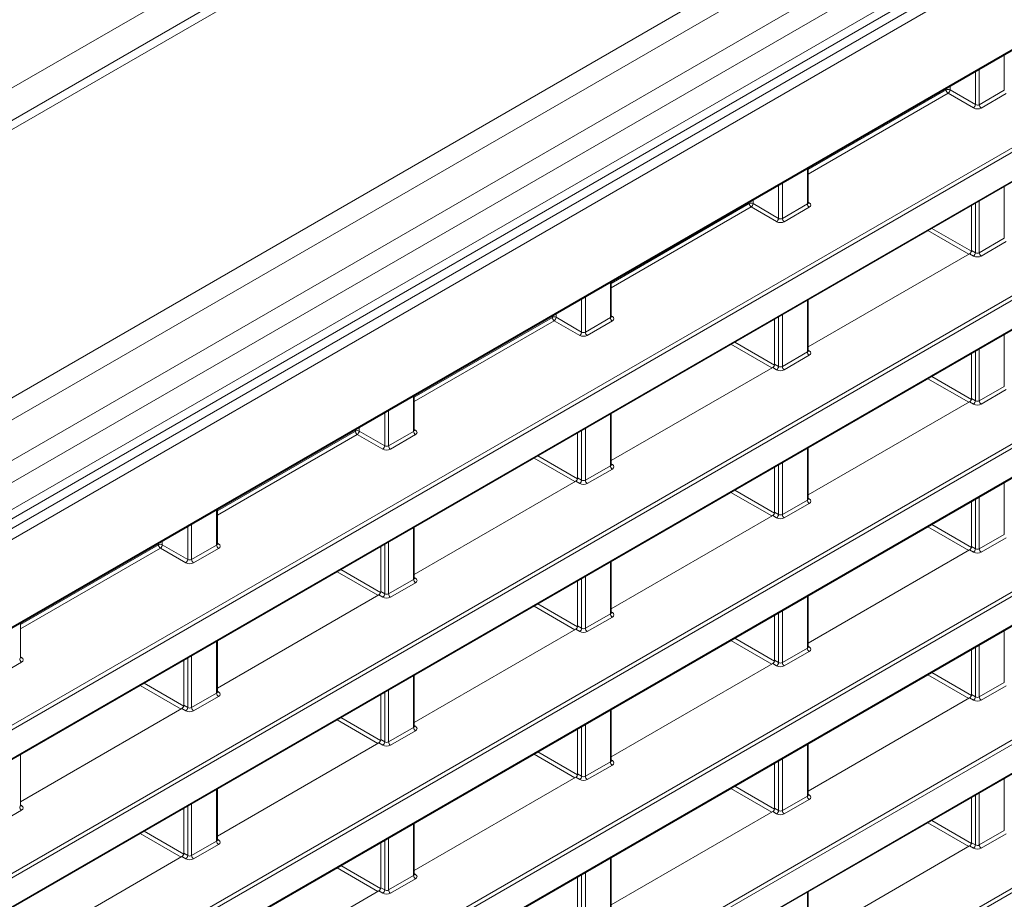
# Model space of a CAD drawing. Header units: millimetres. Extents: x 0 to 1118, y 0 to 864.
# Tile 144 of 235: x 878 to 896, y 333 to 349. Entities that reach past the tile are written whole.
import ezdxf

# ---------------------------------------------------------------- set-up
doc = ezdxf.new("R2010")
doc.units = ezdxf.units.MM

msp = doc.modelspace()

# ---------------------------------------------------------------- linework, layer by layer
at = {"color": 9, "linetype": 'Continuous', "lineweight": 0}
for p, q in [((864.331, 340.104), (1008.452, 423.304)), ((1009.489, 423.137), (865.115, 339.792)), ((1013.762, 420.67), (869.388, 337.325)), ((1014.012, 420.406), (869.638, 337.061)), ((1014.335, 419.846), (869.961, 336.501)), ((1014.438, 419.498), (870.065, 336.153)), ((1014.438, 419.003), (870.065, 335.658)), ((869.341, 334.893), (1014.811, 418.872)), ((1014.898, 418.719), (869.428, 334.741)), ((871.798, 334.494), (1012.529, 415.736)), ((873.193, 333.494), (951.155, 378.5)), ((951.261, 378.48), (873.228, 333.433)), ((873.438, 333.022), (950.81, 377.688)), ((868.097, 325.104), (957.939, 376.968)), ((957.974, 376.908), (868.132, 325.043)), ((868.132, 324.511), (958.409, 376.626)), ((868.097, 322.38), (960.629, 375.797)), ((960.664, 375.736), (868.132, 322.319)), ((873.379, 330.877), (950.67, 375.496)), ((950.81, 375.496), (873.413, 330.816)), ((868.132, 321.786), (960.664, 375.204)), ((873.413, 330.284), (951.261, 375.224)), ((868.097, 319.655), (960.629, 373.073)), ((960.664, 373.012), (868.132, 319.595)), ((868.132, 319.062), (960.664, 372.48)), ((868.097, 316.931), (960.629, 370.349)), ((960.664, 370.288), (868.132, 316.87)), ((896.122, 347.872), (896.122, 348.519)), ((895.591, 347.607), (895.591, 348.213)), ((895.662, 348.253), (895.662, 347.606)), ((895.052, 347.877), (895.052, 347.902)), ((895.123, 347.942), (895.123, 347.878)), ((892.513, 346.411), (895.052, 347.877)), ((895.087, 347.816), (892.513, 346.33)), ((895.556, 347.546), (895.087, 347.816)), ((895.123, 347.878), (895.591, 347.607)), ((895.662, 347.606), (896.122, 347.872)), ((896.157, 347.811), (895.696, 347.545)), ((892.498, 345.78), (892.498, 346.427)), ((891.968, 345.515), (891.968, 346.121)), ((892.038, 346.161), (892.038, 345.514)), ((896.122, 345.148), (896.122, 346.1)), ((888.889, 344.319), (891.429, 345.785)), ((891.463, 345.724), (888.889, 344.238)), ((891.429, 345.785), (891.429, 345.81)), ((891.932, 345.454), (891.463, 345.724)), ((891.499, 345.85), (891.499, 345.786)), ((891.499, 345.786), (891.968, 345.515)), ((892.038, 345.514), (892.498, 345.78)), ((892.513, 345.814), (892.534, 345.801)), ((895.591, 344.883), (895.591, 345.794)), ((895.662, 345.834), (895.662, 344.882)), ((892.533, 345.719), (892.072, 345.453)), ((895.468, 344.855), (894.716, 345.289)), ((894.787, 345.33), (895.516, 344.908)), ((895.662, 344.882), (896.122, 345.148)), ((896.157, 345.087), (895.696, 344.821)), ((895.556, 344.822), (895.484, 344.864)), ((895.519, 344.925), (895.591, 344.883)), ((888.875, 343.688), (888.875, 344.335)), ((888.344, 343.423), (888.344, 344.029)), ((888.414, 344.069), (888.414, 343.422)), ((892.498, 343.056), (892.498, 344.008)), ((887.875, 343.758), (887.875, 343.694)), ((892.038, 343.742), (892.038, 342.79)), ((885.265, 342.227), (887.805, 343.693)), ((887.839, 343.632), (885.265, 342.146)), ((887.805, 343.693), (887.805, 343.718)), ((888.308, 343.362), (887.839, 343.632)), ((887.875, 343.694), (888.344, 343.423)), ((888.414, 343.422), (888.875, 343.688)), ((888.909, 343.627), (888.448, 343.361)), ((888.889, 343.722), (888.91, 343.709)), ((891.968, 342.791), (891.968, 343.702)), ((896.122, 342.424), (896.122, 343.376)), ((891.844, 342.763), (891.092, 343.197)), ((891.163, 343.238), (891.893, 342.816)), ((892.038, 342.79), (892.498, 343.056)), ((892.513, 343.09), (892.534, 343.077)), ((895.591, 342.159), (895.591, 343.07)), ((895.662, 343.11), (895.662, 342.158)), ((891.895, 342.833), (891.968, 342.791)), ((892.533, 342.995), (892.072, 342.729)), ((891.932, 342.73), (891.86, 342.771)), ((895.468, 342.131), (894.716, 342.565)), ((894.787, 342.605), (895.516, 342.184)), ((895.662, 342.158), (896.122, 342.424)), ((896.157, 342.363), (895.696, 342.097)), ((885.251, 341.596), (885.251, 342.243)), ((895.556, 342.098), (895.484, 342.139)), ((895.519, 342.201), (895.591, 342.159)), ((884.72, 341.331), (884.72, 341.937)), ((884.79, 341.977), (884.79, 341.33)), ((888.875, 340.964), (888.875, 341.916)), ((881.641, 340.135), (884.181, 341.601)), ((884.181, 341.601), (884.181, 341.626)), ((884.251, 341.666), (884.251, 341.601)), ((884.251, 341.601), (884.72, 341.331)), ((884.79, 341.33), (885.251, 341.596)), ((885.265, 341.63), (885.287, 341.617)), ((888.344, 340.699), (888.344, 341.61)), ((888.414, 341.65), (888.414, 340.698)), ((884.215, 341.54), (881.641, 340.054)), ((884.684, 341.27), (884.215, 341.54)), ((885.285, 341.535), (884.825, 341.269)), ((892.498, 340.332), (892.498, 341.284)), ((888.22, 340.671), (887.468, 341.105)), ((887.539, 341.145), (888.269, 340.724)), ((892.038, 341.018), (892.038, 340.066)), ((888.414, 340.698), (888.875, 340.964)), ((888.909, 340.903), (888.448, 340.637)), ((888.889, 340.998), (888.91, 340.985)), ((891.968, 340.067), (891.968, 340.978)), ((888.308, 340.638), (888.236, 340.679)), ((888.271, 340.741), (888.344, 340.699)), ((896.122, 339.7), (896.122, 340.652)), ((891.844, 340.039), (891.092, 340.473)), ((891.163, 340.513), (891.892, 340.092)), ((892.038, 340.066), (892.498, 340.332)), ((892.513, 340.366), (892.534, 340.353)), ((895.591, 339.435), (895.591, 340.346)), ((895.662, 340.386), (895.662, 339.434)), ((881.627, 339.504), (881.627, 340.151)), ((891.895, 340.109), (891.968, 340.067)), ((892.533, 340.271), (892.072, 340.005)), ((891.932, 340.006), (891.86, 340.047)), ((881.096, 339.239), (881.096, 339.845)), ((881.166, 339.885), (881.166, 339.238)), ((885.251, 338.872), (885.251, 339.824)), ((895.468, 339.406), (894.716, 339.84)), ((894.787, 339.881), (895.516, 339.46)), ((880.627, 339.574), (880.627, 339.509)), ((895.662, 339.434), (896.122, 339.7)), ((896.157, 339.639), (895.696, 339.373)), ((878.017, 338.043), (880.557, 339.509)), ((880.592, 339.448), (878.017, 337.962)), ((880.557, 339.509), (880.557, 339.534)), ((881.06, 339.178), (880.592, 339.448)), ((880.627, 339.509), (881.096, 339.239)), ((881.166, 339.238), (881.627, 339.504)), ((881.661, 339.443), (881.201, 339.177)), ((881.641, 339.538), (881.663, 339.525)), ((884.72, 338.607), (884.72, 339.518)), ((884.79, 339.558), (884.79, 338.606)), ((895.556, 339.373), (895.484, 339.415)), ((895.519, 339.477), (895.591, 339.435)), ((883.915, 339.053), (884.645, 338.632)), ((888.875, 338.24), (888.875, 339.192)), ((884.596, 338.579), (883.845, 339.013)), ((884.79, 338.606), (885.251, 338.872)), ((885.265, 338.906), (885.287, 338.893)), ((888.344, 337.975), (888.344, 338.886)), ((888.414, 338.926), (888.414, 337.974)), ((885.285, 338.811), (884.825, 338.545)), ((884.684, 338.545), (884.612, 338.587)), ((884.647, 338.649), (884.72, 338.607)), ((892.498, 337.608), (892.498, 338.56)), ((888.22, 337.946), (887.468, 338.381)), ((887.539, 338.421), (888.269, 338)), ((892.038, 338.294), (892.038, 337.342)), ((888.414, 337.974), (888.875, 338.24)), ((888.909, 338.179), (888.448, 337.913)), ((888.889, 338.274), (888.91, 338.261)), ((891.968, 337.343), (891.968, 338.254)), ((888.308, 337.913), (888.236, 337.955)), ((888.271, 338.017), (888.344, 337.975)), ((891.163, 337.789), (891.892, 337.368)), ((896.122, 336.976), (896.122, 337.928)), ((881.627, 336.78), (881.627, 337.732)), ((891.844, 337.314), (891.092, 337.748)), ((892.038, 337.342), (892.498, 337.608)), ((892.513, 337.642), (892.534, 337.629)), ((895.591, 336.711), (895.591, 337.622)), ((895.662, 337.662), (895.662, 336.71)), ((878.017, 337.446), (878.039, 337.433)), ((881.096, 336.515), (881.096, 337.426)), ((881.166, 337.466), (881.166, 336.514)), ((892.533, 337.547), (892.072, 337.281)), ((878.038, 337.351), (877.577, 337.085)), ((891.932, 337.281), (891.86, 337.323)), ((891.895, 337.385), (891.968, 337.343)), ((885.251, 336.148), (885.251, 337.1)), ((895.468, 336.682), (894.716, 337.116)), ((894.787, 337.157), (895.516, 336.736)), ((880.973, 336.486), (880.221, 336.921)), ((880.291, 336.961), (881.021, 336.54)), ((895.662, 336.71), (896.122, 336.976)), ((896.157, 336.915), (895.696, 336.649)), ((881.166, 336.514), (881.627, 336.78)), ((881.661, 336.719), (881.201, 336.453)), ((881.641, 336.814), (881.663, 336.801)), ((884.72, 335.883), (884.72, 336.794)), ((884.79, 336.834), (884.79, 335.882)), ((895.556, 336.649), (895.484, 336.691)), ((895.519, 336.753), (895.591, 336.711)), ((881.06, 336.453), (880.988, 336.495)), ((881.023, 336.557), (881.096, 336.515)), ((883.915, 336.329), (884.645, 335.908)), ((888.875, 335.516), (888.875, 336.468)), ((884.596, 335.854), (883.844, 336.288)), ((884.79, 335.882), (885.251, 336.148)), ((885.265, 336.182), (885.287, 336.169)), ((888.344, 335.251), (888.344, 336.162)), ((888.414, 336.202), (888.414, 335.25)), ((885.285, 336.087), (884.825, 335.821)), ((884.684, 335.821), (884.612, 335.863)), ((884.647, 335.925), (884.72, 335.883)), ((892.498, 334.884), (892.498, 335.836)), ((888.22, 335.222), (887.468, 335.656)), ((887.539, 335.697), (888.269, 335.276)), ((888.414, 335.25), (888.875, 335.516)), ((888.909, 335.455), (888.448, 335.189)), ((888.889, 335.55), (888.91, 335.537)), ((891.968, 334.619), (891.968, 335.53)), ((892.038, 335.57), (892.038, 334.618)), ((888.308, 335.189), (888.236, 335.231)), ((888.271, 335.293), (888.344, 335.251)), ((891.163, 335.065), (891.892, 334.644)), ((896.122, 334.252), (896.122, 335.204)), ((881.627, 334.056), (881.627, 335.008)), ((891.844, 334.59), (891.092, 335.024)), ((892.038, 334.618), (892.498, 334.884)), ((892.513, 334.918), (892.534, 334.905)), ((895.591, 333.987), (895.591, 334.898)), ((895.662, 334.938), (895.662, 333.986)), ((878.017, 334.722), (878.039, 334.709)), ((881.096, 333.791), (881.096, 334.702)), ((881.166, 334.742), (881.166, 333.79)), ((892.533, 334.823), (892.072, 334.557)), ((878.038, 334.627), (877.577, 334.361)), ((891.932, 334.557), (891.86, 334.599)), ((891.895, 334.66), (891.968, 334.619)), ((885.251, 333.424), (885.251, 334.376)), ((895.468, 333.958), (894.716, 334.392)), ((894.787, 334.433), (895.516, 334.012)), ((880.972, 333.762), (880.221, 334.196)), ((880.291, 334.237), (881.021, 333.816)), ((895.662, 333.986), (896.122, 334.252)), ((896.157, 334.191), (895.696, 333.925)), ((881.166, 333.79), (881.627, 334.056)), ((881.661, 333.995), (881.201, 333.729)), ((881.641, 334.09), (881.663, 334.077)), ((884.72, 333.159), (884.72, 334.07)), ((884.79, 334.11), (884.79, 333.158)), ((895.556, 333.925), (895.484, 333.967)), ((895.519, 334.028), (895.591, 333.987)), ((881.06, 333.729), (880.988, 333.771)), ((881.023, 333.832), (881.096, 333.791)), ((883.915, 333.605), (884.645, 333.184)), ((888.875, 332.792), (888.875, 333.744)), ((884.596, 333.13), (883.844, 333.564)), ((884.79, 333.158), (885.251, 333.424)), ((885.265, 333.458), (885.287, 333.445)), ((888.344, 332.527), (888.344, 333.438)), ((888.414, 333.478), (888.414, 332.525)), ((885.285, 333.363), (884.825, 333.097)), ((884.684, 333.097), (884.612, 333.139)), ((884.647, 333.2), (884.72, 333.159)), ((892.498, 332.16), (892.498, 333.112))]:
    msp.add_line(p, q, dxfattribs=at)
at = {"color": 7, "linetype": 'Continuous', "lineweight": 15}
for p, q in [((1009.239, 423.161), (864.865, 339.816)), ((869.961, 335.429), (1014.335, 418.774)), ((871.788, 334.471), (1012.518, 415.713)), ((873.427, 332.999), (950.734, 377.627)), ((868.121, 324.488), (958.398, 376.603)), ((868.121, 321.764), (960.654, 375.181)), ((873.403, 330.261), (951.214, 375.18)), ((868.121, 319.04), (960.654, 372.457)), ((892.513, 345.801), (892.513, 346.436)), ((895.519, 344.925), (895.519, 345.752)), ((895.484, 344.864), (892.513, 343.149)), ((888.889, 343.709), (888.889, 344.344)), ((892.513, 343.077), (892.513, 344.017)), ((891.895, 342.833), (891.895, 343.66)), ((895.519, 342.201), (895.519, 343.028)), ((891.86, 342.771), (888.889, 341.057)), ((885.265, 341.617), (885.265, 342.252)), ((895.484, 342.139), (892.513, 340.425)), ((888.889, 340.985), (888.889, 341.925)), ((888.271, 340.741), (888.271, 341.568)), ((892.513, 340.353), (892.513, 341.293)), ((891.895, 340.109), (891.895, 340.936)), ((888.236, 340.679), (885.265, 338.965)), ((895.519, 339.477), (895.519, 340.304)), ((881.641, 339.525), (881.641, 340.16)), ((891.86, 340.047), (888.889, 338.333)), ((885.265, 338.893), (885.265, 339.833)), ((884.647, 338.649), (884.647, 339.476)), ((895.484, 339.415), (892.513, 337.701)), ((888.889, 338.261), (888.889, 339.201)), ((888.271, 338.017), (888.271, 338.844)), ((884.612, 338.587), (881.641, 336.873)), ((892.513, 337.628), (892.513, 338.569)), ((891.895, 337.385), (891.895, 338.212)), ((878.017, 337.433), (878.017, 338.068)), ((888.236, 337.955), (885.265, 336.241)), ((881.641, 336.8), (881.641, 337.741)), ((895.519, 336.753), (895.519, 337.58)), ((881.023, 336.557), (881.023, 337.384)), ((891.86, 337.323), (888.889, 335.609)), ((885.265, 336.168), (885.265, 337.109)), ((884.647, 335.925), (884.647, 336.752)), ((895.484, 336.691), (892.513, 334.977)), ((880.988, 336.495), (878.017, 334.781)), ((888.889, 335.536), (888.889, 336.477)), ((888.271, 335.293), (888.271, 336.12)), ((884.612, 335.863), (881.641, 334.149)), ((892.513, 334.904), (892.513, 335.845)), ((878.017, 334.708), (878.017, 335.649)), ((891.895, 334.66), (891.895, 335.488)), ((888.236, 335.231), (885.265, 333.516)), ((881.641, 334.076), (881.641, 335.017)), ((895.519, 334.028), (895.519, 334.856)), ((881.023, 333.832), (881.023, 334.66)), ((891.86, 334.599), (888.889, 332.884)), ((885.265, 333.444), (885.265, 334.385)), ((884.647, 333.2), (884.647, 334.028)), ((895.484, 333.967), (892.513, 332.252)), ((880.988, 333.771), (878.017, 332.056)), ((888.889, 332.812), (888.889, 333.753)), ((888.271, 332.568), (888.271, 333.396)), ((884.612, 333.139), (881.641, 331.424)), ((892.513, 332.18), (892.513, 333.121))]:
    msp.add_line(p, q, dxfattribs=at)
at = {"color": 9, "linetype": 'Continuous', "lineweight": 0}
for centre, radius, start, end in [((895.088, 347.809), 0.077, 63.2338, 117.3435), ((895.129, 347.881), 0.077, 182.6523, 236.7703), ((895.043, 347.882), 0.0793, 303.5222, 356.4778), ((895.512, 347.612), 0.0793, 303.5222, 356.4778), ((895.738, 347.609), 0.077, 182.6523, 236.7703), ((891.464, 345.717), 0.077, 63.2338, 117.3435), ((891.505, 345.789), 0.077, 182.6523, 236.7703), ((891.419, 345.79), 0.0793, 303.5222, 356.4778), ((892.575, 345.783), 0.077, 182.6523, 236.7703), ((892.519, 345.824), 0.0278, 257.8973, 303.5269), ((891.888, 345.52), 0.0793, 303.5222, 356.4778), ((892.115, 345.517), 0.077, 182.6523, 236.7703), ((895.512, 344.888), 0.0793, 303.5222, 356.4778), ((895.738, 344.885), 0.077, 182.6523, 236.7703), ((887.84, 343.625), 0.077, 63.2338, 117.3435), ((887.882, 343.697), 0.077, 182.6523, 236.7703), ((887.796, 343.698), 0.0793, 303.5222, 356.4778), ((888.951, 343.691), 0.077, 182.6523, 236.7703), ((888.895, 343.732), 0.0278, 257.8973, 303.5269), ((888.264, 343.428), 0.0793, 303.5222, 356.4778), ((888.491, 343.425), 0.077, 182.6523, 236.7703), ((892.575, 343.059), 0.077, 182.6523, 236.7703), ((892.519, 343.1), 0.0278, 257.8973, 303.5269), ((891.888, 342.796), 0.0793, 303.5222, 356.4778), ((892.115, 342.793), 0.077, 182.6523, 236.7703), ((895.512, 342.164), 0.0793, 303.5222, 356.4778), ((895.738, 342.161), 0.077, 182.6523, 236.7703), ((884.216, 341.533), 0.077, 63.2338, 117.3435), ((884.258, 341.605), 0.077, 182.6523, 236.7703), ((884.172, 341.606), 0.0793, 303.5222, 356.4778), ((885.328, 341.599), 0.077, 182.6523, 236.7703), ((885.271, 341.64), 0.0278, 257.8973, 303.5269), ((884.641, 341.336), 0.0793, 303.5222, 356.4778), ((884.867, 341.333), 0.077, 182.6523, 236.7703), ((888.951, 340.967), 0.077, 182.6523, 236.7703), ((888.895, 341.008), 0.0278, 257.8973, 303.5269), ((888.264, 340.704), 0.0793, 303.5222, 356.4778), ((888.491, 340.701), 0.077, 182.6523, 236.7703), ((892.575, 340.335), 0.077, 182.6523, 236.7703), ((892.519, 340.376), 0.0278, 257.7331, 303.5435), ((891.888, 340.072), 0.0793, 303.5222, 356.4778), ((892.115, 340.069), 0.077, 182.6523, 236.7703), ((880.592, 339.441), 0.077, 63.2338, 117.3435), ((880.634, 339.513), 0.077, 182.6523, 236.7703), ((880.548, 339.514), 0.0793, 303.5222, 356.4778), ((881.704, 339.507), 0.077, 182.6523, 236.7703), ((881.647, 339.548), 0.0278, 257.8973, 303.5269), ((895.512, 339.44), 0.0793, 303.5222, 356.4778), ((895.738, 339.437), 0.077, 182.6523, 236.7703), ((881.017, 339.244), 0.0793, 303.5222, 356.4778), ((881.243, 339.241), 0.077, 182.6523, 236.7703), ((885.328, 338.875), 0.077, 182.6523, 236.7703), ((885.271, 338.916), 0.0278, 257.8973, 303.5269), ((884.641, 338.612), 0.0793, 303.5222, 356.4778), ((884.867, 338.609), 0.077, 182.6523, 236.7703), ((888.951, 338.243), 0.077, 182.6523, 236.7703), ((888.895, 338.284), 0.0278, 257.7331, 303.5435), ((888.264, 337.98), 0.0793, 303.5222, 356.4778), ((888.491, 337.977), 0.077, 182.6523, 236.7703), ((892.575, 337.611), 0.077, 182.6523, 236.7703), ((892.519, 337.652), 0.0278, 257.7331, 303.5435), ((878.08, 337.415), 0.077, 182.6523, 236.7703), ((878.023, 337.456), 0.0278, 257.8973, 303.5269), ((891.888, 337.348), 0.0793, 303.5222, 356.4778), ((892.115, 337.345), 0.077, 182.6523, 236.7703), ((881.704, 336.783), 0.077, 182.6523, 236.7703), ((881.647, 336.824), 0.0278, 257.8973, 303.5269), ((895.512, 336.716), 0.0793, 303.5222, 356.4778), ((895.738, 336.713), 0.077, 182.6523, 236.7703), ((881.017, 336.52), 0.0793, 303.5222, 356.4778), ((881.243, 336.517), 0.077, 182.6523, 236.7703), ((885.328, 336.151), 0.077, 182.6523, 236.7703), ((885.271, 336.192), 0.0278, 257.7331, 303.5435), ((884.641, 335.888), 0.0793, 303.5222, 356.4778), ((884.867, 335.885), 0.077, 182.6523, 236.7703), ((888.951, 335.519), 0.077, 182.6523, 236.7703), ((888.895, 335.56), 0.0278, 257.7331, 303.5435), ((888.264, 335.255), 0.0793, 303.5222, 356.4778), ((888.491, 335.253), 0.077, 182.6523, 236.7703), ((892.575, 334.887), 0.077, 182.6523, 236.7703), ((892.519, 334.928), 0.0278, 257.7331, 303.5435), ((878.08, 334.691), 0.077, 182.6523, 236.7703), ((878.023, 334.732), 0.0278, 257.7331, 303.5435), ((891.888, 334.623), 0.0793, 303.5222, 356.4778), ((892.115, 334.621), 0.077, 182.6523, 236.7703), ((881.704, 334.059), 0.077, 182.6523, 236.7703), ((881.647, 334.1), 0.0278, 257.7331, 303.5435), ((895.512, 333.991), 0.0793, 303.5222, 356.4778), ((895.738, 333.989), 0.077, 182.6523, 236.7703), ((881.017, 333.795), 0.0793, 303.5222, 356.4778), ((881.243, 333.793), 0.077, 182.6523, 236.7703), ((885.328, 333.427), 0.077, 182.6523, 236.7703), ((885.271, 333.468), 0.0278, 257.7331, 303.5435), ((884.641, 333.163), 0.0793, 303.5222, 356.4778), ((884.867, 333.161), 0.077, 182.6523, 236.7703)]:
    msp.add_arc(centre, radius, start, end, dxfattribs=at)
for centre, major_axis, ratio, start_param, end_param in [((895.626, 347.587), (0.1, -0.0015), 0.587275, 3.953479, 5.506822), ((895.626, 347.628), (0.05, -0.0016), 0.597067, 3.96315, 5.516493), ((892.463, 345.802), (0.05, -0.0016), 0.597067, 5.516493, 6.301891), ((892.462, 345.761), (0.1, -0.0015), 0.587275, 5.506822, 7.060165), ((892.002, 345.495), (0.1, -0.0015), 0.587275, 3.953479, 5.506822), ((892.002, 345.536), (0.05, -0.0016), 0.597067, 3.96315, 5.516493), ((895.626, 344.863), (0.1, -0.0015), 0.587275, 3.953479, 5.506822), ((895.626, 344.904), (0.05, -0.0016), 0.597067, 3.96315, 5.516493), ((888.839, 343.71), (0.05, -0.0016), 0.597067, 5.516493, 6.301891), ((888.839, 343.669), (0.1, -0.0015), 0.587275, 5.506822, 7.060165), ((888.378, 343.444), (0.05, -0.0016), 0.597067, 3.96315, 5.516493), ((888.378, 343.403), (0.1, -0.0015), 0.587275, 3.953479, 5.506822), ((892.463, 343.078), (0.05, -0.0016), 0.597067, 5.516493, 6.301891), ((892.462, 343.037), (0.1, -0.0015), 0.587275, 5.506822, 7.060165), ((892.002, 342.771), (0.1, -0.0015), 0.587275, 3.953479, 5.506822), ((892.002, 342.812), (0.05, -0.0016), 0.597067, 3.96315, 5.516493), ((895.626, 342.18), (0.05, -0.0016), 0.597067, 3.96315, 5.516493), ((895.626, 342.139), (0.1, -0.0015), 0.587275, 3.953479, 5.506822), ((885.215, 341.618), (0.05, -0.0016), 0.597067, 5.516493, 6.301891), ((885.215, 341.577), (0.1, -0.0015), 0.587275, 5.506822, 7.060165), ((884.754, 341.311), (0.1, -0.0015), 0.587275, 3.953479, 5.506822), ((884.754, 341.352), (0.05, -0.0016), 0.597067, 3.96315, 5.516493), ((888.839, 340.986), (0.05, -0.0016), 0.597067, 5.516493, 6.301891), ((888.839, 340.945), (0.1, -0.0015), 0.587275, 5.506822, 7.060165), ((888.378, 340.72), (0.05, -0.0016), 0.597067, 3.96315, 5.516493), ((888.378, 340.679), (0.1, -0.0015), 0.587275, 3.953479, 5.506822), ((892.463, 340.354), (0.05, -0.0016), 0.597067, 5.516493, 6.301891), ((892.462, 340.313), (0.1, -0.0015), 0.587275, 5.506822, 7.060165), ((892.002, 340.047), (0.1, -0.0015), 0.587275, 3.953479, 5.506822), ((892.002, 340.088), (0.05, -0.0016), 0.597067, 3.96315, 5.516493), ((881.591, 339.526), (0.05, -0.0016), 0.597067, 5.516493, 6.301891), ((881.591, 339.485), (0.1, -0.0015), 0.587275, 5.506822, 7.060165), ((895.626, 339.455), (0.05, -0.0016), 0.597067, 3.96315, 5.516493), ((881.13, 339.26), (0.05, -0.0016), 0.597067, 3.96315, 5.516493), ((895.626, 339.415), (0.1, -0.0015), 0.587275, 3.953479, 5.506822), ((881.13, 339.219), (0.1, -0.0015), 0.587275, 3.953479, 5.506822), ((885.215, 338.894), (0.05, -0.0016), 0.597067, 5.516493, 6.301891), ((885.215, 338.853), (0.1, -0.0015), 0.587275, 5.506822, 7.060165), ((884.754, 338.587), (0.1, -0.0015), 0.587275, 3.953479, 5.506822), ((884.754, 338.627), (0.05, -0.0016), 0.597067, 3.96315, 5.516493), ((888.839, 338.262), (0.05, -0.0016), 0.597067, 5.516493, 6.301891), ((888.839, 338.221), (0.1, -0.0015), 0.587275, 5.506822, 7.060165), ((888.378, 337.995), (0.05, -0.0016), 0.597067, 3.96315, 5.516493), ((888.378, 337.955), (0.1, -0.0015), 0.587275, 3.953479, 5.506822), ((892.463, 337.629), (0.05, -0.0016), 0.597067, 5.516493, 6.301891), ((892.462, 337.589), (0.1, -0.0015), 0.587275, 5.506822, 7.060165), ((877.967, 337.434), (0.05, -0.0016), 0.597067, 5.516493, 6.301891), ((877.967, 337.393), (0.1, -0.0015), 0.587275, 5.506822, 7.060165), ((892.002, 337.323), (0.1, -0.0015), 0.587275, 3.953479, 5.506822), ((892.002, 337.363), (0.05, -0.0016), 0.597067, 3.96315, 5.516493), ((881.591, 336.801), (0.05, -0.0016), 0.597067, 5.516493, 6.301891), ((881.591, 336.761), (0.1, -0.0015), 0.587275, 5.506822, 7.060165), ((895.626, 336.731), (0.05, -0.0016), 0.597067, 3.96315, 5.516493), ((881.13, 336.535), (0.05, -0.0016), 0.597067, 3.96315, 5.516493), ((895.626, 336.691), (0.1, -0.0015), 0.587275, 3.953479, 5.506822), ((881.13, 336.495), (0.1, -0.0015), 0.587275, 3.953479, 5.506822), ((885.215, 336.169), (0.05, -0.0016), 0.597067, 5.516493, 6.301891), ((885.215, 336.129), (0.1, -0.0015), 0.587275, 5.506822, 7.060165), ((884.754, 335.863), (0.1, -0.0015), 0.587275, 3.953479, 5.506822), ((884.754, 335.903), (0.05, -0.0016), 0.597067, 3.96315, 5.516493), ((888.839, 335.537), (0.05, -0.0016), 0.597067, 5.516493, 6.301891), ((888.839, 335.497), (0.1, -0.0015), 0.587275, 5.506822, 7.060165), ((888.378, 335.271), (0.05, -0.0016), 0.597067, 3.96315, 5.516493), ((888.378, 335.231), (0.1, -0.0015), 0.587275, 3.953479, 5.506822), ((892.463, 334.905), (0.05, -0.0016), 0.597067, 5.516493, 6.301891), ((892.462, 334.865), (0.1, -0.0015), 0.587275, 5.506822, 7.060165), ((877.967, 334.709), (0.05, -0.0016), 0.597067, 5.516493, 6.301891), ((877.967, 334.669), (0.1, -0.0015), 0.587275, 5.506822, 7.060165), ((892.002, 334.599), (0.1, -0.0015), 0.587275, 3.953479, 5.506822), ((892.002, 334.639), (0.05, -0.0016), 0.597067, 3.96315, 5.516493), ((881.591, 334.077), (0.05, -0.0016), 0.597067, 5.516493, 6.301891), ((881.591, 334.037), (0.1, -0.0015), 0.587275, 5.506822, 7.060165), ((895.626, 334.007), (0.05, -0.0016), 0.597067, 3.96315, 5.516493), ((881.13, 333.811), (0.05, -0.0016), 0.597067, 3.96315, 5.516493), ((895.626, 333.967), (0.1, -0.0015), 0.587275, 3.953479, 5.506822), ((881.13, 333.771), (0.1, -0.0015), 0.587275, 3.953479, 5.506822), ((885.215, 333.445), (0.05, -0.0016), 0.597067, 5.516493, 6.301891), ((885.215, 333.405), (0.1, -0.0015), 0.587275, 5.506822, 7.060165), ((884.754, 333.139), (0.1, -0.0015), 0.587275, 3.953479, 5.506822), ((884.754, 333.179), (0.05, -0.0016), 0.597067, 3.96315, 5.516493)]:
    msp.add_ellipse(centre, major_axis=major_axis, ratio=ratio, start_param=start_param, end_param=end_param, dxfattribs=at)
at = {"color": 7, "linetype": 'Continuous', "lineweight": 15}
for centre in [(895.484, 344.904), (891.86, 342.812), (895.484, 342.18), (888.236, 340.72), (891.86, 340.088), (895.484, 339.456), (884.612, 338.628), (888.236, 337.996), (891.86, 337.364), (895.484, 336.732), (880.988, 336.536), (884.612, 335.904), (888.236, 335.272), (891.86, 334.64), (895.484, 334.008), (880.988, 333.812), (884.612, 333.18)]:
    msp.add_ellipse(centre, major_axis=(0.025, 0.0433), ratio=0.577557, start_param=3.927062, end_param=5.497554, dxfattribs=at)
for points, knots in [([(892.514, 345.795), (892.514, 345.795), (892.515, 345.794), (892.513, 345.799), (892.513, 345.801), (892.513, 345.801)], [0, 0, 0, 0, 0.251447, 0.972188, 1, 1, 1, 1]), ([(888.89, 343.703), (888.89, 343.703), (888.891, 343.702), (888.889, 343.707), (888.889, 343.708), (888.889, 343.709)], [0, 0, 0, 0, 0.251447, 0.972188, 1, 1, 1, 1]), ([(892.514, 343.071), (892.514, 343.071), (892.515, 343.07), (892.513, 343.075), (892.513, 343.076), (892.513, 343.077)], [0, 0, 0, 0, 0.251447, 0.972188, 1, 1, 1, 1]), ([(885.266, 341.611), (885.266, 341.611), (885.267, 341.61), (885.265, 341.615), (885.265, 341.616), (885.265, 341.616)], [0, 0, 0, 0, 0.251447, 0.972188, 1, 1, 1, 1]), ([(888.89, 340.979), (888.89, 340.979), (888.891, 340.978), (888.889, 340.983), (888.889, 340.984), (888.889, 340.984)], [0, 0, 0, 0, 0.251447, 0.972188, 1, 1, 1, 1]), ([(892.514, 340.347), (892.514, 340.347), (892.515, 340.346), (892.513, 340.351), (892.513, 340.352), (892.513, 340.352)], [0, 0, 0, 0, 0.251158, 0.971068, 1, 1, 1, 1]), ([(881.642, 339.519), (881.642, 339.519), (881.643, 339.518), (881.641, 339.523), (881.641, 339.524), (881.641, 339.524)], [0, 0, 0, 0, 0.251447, 0.972188, 1, 1, 1, 1]), ([(885.266, 338.887), (885.266, 338.887), (885.267, 338.886), (885.265, 338.891), (885.265, 338.892), (885.265, 338.892)], [0, 0, 0, 0, 0.251447, 0.972188, 1, 1, 1, 1]), ([(888.89, 338.255), (888.89, 338.255), (888.891, 338.254), (888.889, 338.259), (888.889, 338.26), (888.889, 338.26)], [0, 0, 0, 0, 0.251158, 0.971068, 1, 1, 1, 1]), ([(892.514, 337.623), (892.514, 337.623), (892.515, 337.622), (892.513, 337.627), (892.513, 337.628), (892.513, 337.628)], [0, 0, 0, 0, 0.251158, 0.971068, 1, 1, 1, 1]), ([(878.018, 337.427), (878.019, 337.427), (878.019, 337.426), (878.017, 337.431), (878.017, 337.432), (878.017, 337.432)], [0, 0, 0, 0, 0.251447, 0.972188, 1, 1, 1, 1]), ([(881.642, 336.795), (881.642, 336.795), (881.643, 336.794), (881.641, 336.799), (881.641, 336.8), (881.641, 336.8)], [0, 0, 0, 0, 0.251447, 0.972188, 1, 1, 1, 1]), ([(885.266, 336.163), (885.266, 336.163), (885.267, 336.162), (885.265, 336.167), (885.265, 336.168), (885.265, 336.168)], [0, 0, 0, 0, 0.251158, 0.971068, 1, 1, 1, 1]), ([(888.89, 335.531), (888.89, 335.531), (888.891, 335.53), (888.889, 335.535), (888.889, 335.536), (888.889, 335.536)], [0, 0, 0, 0, 0.251158, 0.971068, 1, 1, 1, 1]), ([(892.514, 334.899), (892.514, 334.899), (892.515, 334.898), (892.513, 334.903), (892.513, 334.904), (892.513, 334.904)], [0, 0, 0, 0, 0.251158, 0.971068, 1, 1, 1, 1]), ([(878.018, 334.703), (878.019, 334.703), (878.019, 334.702), (878.017, 334.707), (878.017, 334.708), (878.017, 334.708)], [0, 0, 0, 0, 0.251447, 0.972188, 1, 1, 1, 1]), ([(881.642, 334.071), (881.642, 334.071), (881.643, 334.07), (881.641, 334.075), (881.641, 334.076), (881.641, 334.076)], [0, 0, 0, 0, 0.251158, 0.971068, 1, 1, 1, 1]), ([(885.266, 333.439), (885.266, 333.439), (885.267, 333.438), (885.265, 333.443), (885.265, 333.444), (885.265, 333.444)], [0, 0, 0, 0, 0.251158, 0.971068, 1, 1, 1, 1])]:
    msp.add_open_spline(points, degree=3, knots=knots, dxfattribs=at)

doc.saveas('drawing.dxf')
